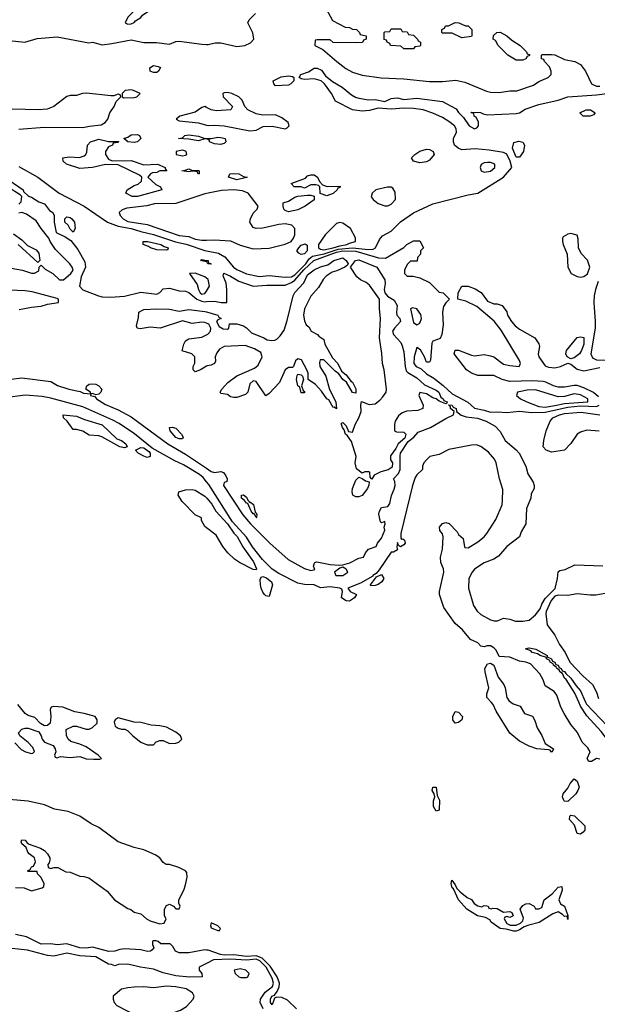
# Model space of a CAD drawing. Header units: inches. Extents: x 2348352 to 2479776, y 460422 to 613655.
# Tile 142 of 256: x 2358836 to 2362435, y 538118 to 544251. Entities that reach past the tile are written whole.
import ezdxf

# ---------------------------------------------------------------- set-up
doc = ezdxf.new("R2010")
doc.units = ezdxf.units.IN
doc.header["$MEASUREMENT"] = 0
for name, color, linetype in [('C3553', 7, 'Continuous'), ('C3554', 7, 'Continuous'), ('C3563', 7, 'Continuous'), ('C3564', 7, 'Continuous')]:
    doc.layers.add(name, color=color, linetype=linetype)

msp = doc.modelspace()

# ---------------------------------------------------------------- linework, layer by layer
at = {"layer": 'C3553', "color": 4}
for points, elevation in [([(2358806, 539746), (2358845.8, 539705.8), (2358872, 539690), (2358910, 539681), (2358918, 539682), (2358928, 539692), (2358918.6, 539718.6), (2358890, 539749), (2358838, 539790), (2358829, 539810), (2358850, 539831), (2358870, 539838.8), (2358890, 539838.8), (2358955.9, 539815.9), (2358970.8, 539790.8), (2358976, 539770), (2358990, 539751.3), (2359044.7, 539730), (2359058, 539710), (2359062, 539690), (2359054, 539670), (2359058, 539658), (2359070, 539654), (2359090, 539662), (2359150, 539656), (2359210, 539660.7), (2359250, 539648.2), (2359295.5, 539644.5), (2359335.3, 539644.7), (2359346, 539650), (2359326, 539670), (2359250, 539722), (2359210, 539739), (2359154.6, 539754.6), (2359138, 539770), (2359127.3, 539792.7), (2359126, 539830), (2359168.9, 539851.1), (2359190.9, 539850.9), (2359250, 539832), (2359270, 539832), (2359290, 539842), (2359318, 539870), (2359318, 539890), (2359306, 539910), (2359238, 539930), (2359179.5, 539939.5), (2359106, 539970), (2359046, 539974), (2359032, 539970), (2359026, 539954), (2359031.3, 539910), (2359026, 539870), (2359010, 539854), (2358990, 539853.2), (2358966.6, 539866.6), (2358930, 539904), (2358890, 539917.2), (2358870, 539929.3), (2358824.7, 539984.7)], 44), ([(2358810, 538846), (2358863.6, 538843.6), (2358910, 538826), (2358976.4, 538843.6), (2358987.3, 538852.7), (2358988, 538870), (2358968, 538910), (2358948, 538930), (2358946, 538946), (2358890, 538946), (2358886, 538950), (2358902, 538958), (2358910, 538974), (2358922, 538978), (2358934.6, 539005.4), (2358928, 539030), (2358895.5, 539055.5), (2358886.6, 539066.6), (2358876, 539096), (2358850, 539118), (2358845.2, 539130), (2358850, 539142), (2358870, 539141), (2358883.5, 539123.5), (2358895.9, 539115.9), (2358966.8, 539090), (2358990, 539076.4), (2359010, 539055.5), (2359023.1, 539030), (2359024.5, 539015.5), (2359021, 538999), (2359012, 538990), (2359014, 538970), (2359030, 538964.7), (2359048.7, 538971.3), (2359074, 538970), (2359123.5, 538943.5), (2359150, 538940.7), (2359210, 538916), (2359235.3, 538915.3), (2359266.4, 538906.4), (2359382, 538822), (2359426, 538770), (2359510, 538714.8), (2359528.1, 538708.1), (2359550, 538691.3), (2359590, 538682), (2359626, 538650), (2359650, 538637.3), (2359710, 538618.8), (2359736, 538624), (2359748, 538650), (2359738, 538670), (2359738, 538710), (2359750, 538734), (2359770, 538742), (2359794, 538730), (2359810, 538714), (2359830, 538714), (2359835.3, 538730), (2359828, 538748), (2359828, 538770), (2359859.3, 538830), (2359870, 538862), (2359879.5, 538910), (2359878.4, 538938.4), (2359869, 538950), (2359828.7, 538970), (2359770, 538989.3), (2359749.5, 538989.5), (2359730, 539001.2), (2359709.3, 539030), (2359681.2, 539050), (2359610, 539080.4), (2359550, 539094.5), (2359450, 539129.6), (2359330, 539220.5), (2359282.5, 539242.5), (2359210, 539289.7), (2359138.2, 539318.2), (2359053.6, 539333.6), (2358990, 539360.5), (2358890, 539383.5), (2358770, 539394.8)], 44), ([(2360000, 538456.4), (2359990, 538457.4), (2359890, 538439.2), (2359830, 538439.1), (2359806, 538450), (2359790, 538478), (2359774, 538494), (2359715.3, 538495.3), (2359698, 538510), (2359686.4, 538513.6), (2359670, 538514), (2359664.7, 538510), (2359664.7, 538490), (2359671.3, 538470), (2359662, 538458), (2359652, 538450), (2359633, 538447), (2359590, 538458.4), (2359490, 538462.9), (2359460.3, 538459.7), (2359430, 538449.6), (2359392, 538448), (2359290, 538474.5), (2359250, 538468.4), (2359210, 538469.8), (2359130, 538494.5), (2359070, 538489.7), (2359030, 538494), (2358970, 538492.8), (2358878.3, 538538.3), (2358810, 538552.3)], 44), ([(2360000, 538373.4), (2359954, 538350), (2359954, 538330), (2359972, 538310), (2359974, 538290), (2359893.2, 538286.8), (2359810, 538295.1), (2359730, 538315.1), (2359670, 538338), (2359589.3, 538349.3), (2359510, 538368.7), (2359452.7, 538367.3), (2359430, 538358), (2359407.3, 538367.3), (2359390, 538368), (2359310, 538413.3), (2359210, 538419.7), (2359130, 538436.3), (2359050, 538417.2), (2359010, 538422.7), (2358885.2, 538454.8), (2358730, 538473.2)], 48)]:
    msp.add_lwpolyline(points, dxfattribs=dict(at, elevation=elevation))
for points, elevation in [([(2359450, 539902), (2359432, 539890), (2359425.4, 539874.6), (2359432, 539850), (2359450, 539838), (2359470, 539831.3), (2359491.3, 539831.3), (2359510, 539822), (2359542, 539790), (2359590, 539752), (2359630, 539734), (2359670, 539734), (2359687.3, 539752.7), (2359710, 539762), (2359730, 539762), (2359770, 539742), (2359810, 539744.7), (2359828.4, 539751.6), (2359846, 539770), (2359838, 539790), (2359810, 539814), (2359750, 539844), (2359710, 539853.2), (2359656.4, 539856.4), (2359590, 539874), (2359550, 539875.3)], 44), ([(2359750, 538231.5), (2359670, 538222), (2359610, 538226.6), (2359550, 538224.5), (2359510, 538222), (2359470, 538212.3), (2359418, 538170), (2359418, 538150), (2359424.7, 538130), (2359442, 538110), (2359567.1, 538047.1), (2359650, 538016), (2359670, 538021), (2359728, 538050), (2359790, 538064.9), (2359837.7, 538082.3), (2359875.6, 538104.4), (2359918, 538150), (2359922.7, 538170), (2359913.2, 538190), (2359873.9, 538213.9), (2359810, 538227.8)], 52)]:
    msp.add_lwpolyline(points, close=True, dxfattribs=dict(at, elevation=elevation))
at = {"layer": 'C3554', "color": 4}
for points, elevation in [([(2359570, 544406), (2359538, 544402), (2359534, 544390), (2359534, 544350), (2359538, 544338), (2359554, 544330), (2359554, 544310), (2359510, 544266), (2359494, 544230), (2359510, 544222), (2359530, 544224.7), (2359550, 544232), (2359557.2, 544242.8), (2359590, 544264.7), (2359601.2, 544278.8), (2359648, 544310), (2359666, 544350), (2359662, 544362), (2359630, 544366), (2359610, 544386), (2359587.3, 544387.3), (2359582, 544402)], 56), ([(2359670, 543921.2), (2359649.4, 543929.4), (2359648, 543950), (2359670, 543964.7), (2359699.6, 543959.6), (2359712.7, 543952.7), (2359702, 543930), (2359690, 543922)], 48), ([(2359530, 543813.2), (2359494, 543810), (2359474, 543790), (2359474, 543770), (2359484.7, 543764.7), (2359550, 543766), (2359566, 543770), (2359586, 543790), (2359546, 543810)], 52), ([(2359390, 543491), (2359452.7, 543492.7), (2359450, 543486), (2359418, 543482), (2359414, 543470), (2359390, 543458), (2359371.3, 543430), (2359371.3, 543410), (2359390, 543382), (2359411.6, 543371.6), (2359530, 543373), (2359610, 543346.8), (2359694, 543350), (2359742, 543330), (2359742, 543322), (2359754, 543310), (2359710, 543308.7), (2359690, 543299), (2359664, 543296), (2359652, 543290), (2359634, 543270), (2359684.5, 543224.5), (2359714, 543210), (2359722, 543190), (2359570, 543149.6), (2359538, 543150), (2359498, 543170), (2359506, 543190), (2359550, 543218), (2359573.6, 543226.4), (2359594.6, 543245.4), (2359598, 543270), (2359583.1, 543283.1), (2359450, 543346), (2359370, 543348.7), (2359290, 543329.2), (2359210, 543324), (2359128, 543350), (2359108, 543370), (2359106, 543390), (2359144, 543396), (2359208.4, 543391.6), (2359238, 543402), (2359248, 543410), (2359254.6, 543425.4), (2359258, 543470), (2359278, 543490), (2359310, 543501), (2359330, 543506)], 48), ([(2359550, 543485.2), (2359509.1, 543489.1), (2359486, 543510), (2359510, 543518), (2359530, 543533.4), (2359570, 543534.8), (2359582, 543530), (2359590.8, 543510), (2359570, 543489.2)], 48), ([(2359850, 543437), (2359812, 543430), (2359812, 543410), (2359850, 543402), (2359870, 543407.3), (2359878, 543410), (2359874, 543430), (2359870, 543432)], 52), ([(2359950, 543288.7), (2359942, 543302), (2359927.3, 543307.3), (2359910, 543308), (2359890, 543302), (2359846, 543310), (2359867.3, 543312.7), (2359890, 543322), (2359910, 543311.3), (2359950.7, 543310.7), (2359954, 543310), (2359954, 543290)], 48), ([(2359170, 542928), (2359150, 542946), (2359138, 542970), (2359118, 542990), (2359118, 543010), (2359130, 543022), (2359150, 543018), (2359162, 543010), (2359178, 542990), (2359182, 542950)], 44), ([(2359750, 542815.3), (2359690, 542818), (2359650.7, 542829.3), (2359638.9, 542838.9), (2359606, 542850), (2359606, 542870), (2359634, 542870), (2359716, 542850), (2359737.1, 542837.1), (2359761, 542830), (2359759.8, 542820.2)], 44), ([(2359310, 541915.1), (2359290, 541922), (2359280.4, 541920.4), (2359278, 541930), (2359249, 541949), (2359254.5, 541970), (2359270, 541980.3), (2359290, 541982.3), (2359310, 541979.6), (2359330.2, 541970.2), (2359348.4, 541950), (2359342, 541930), (2359330, 541918)], 36), ([(2359490, 541584.2), (2359461.2, 541590), (2359348.2, 541651.8), (2359330, 541658), (2359270, 541664), (2359230, 541688.7), (2359190, 541698), (2359170, 541698), (2359132.7, 541750), (2359109.3, 541770), (2359108, 541790), (2359190, 541782), (2359241, 541761), (2359350, 541727.1), (2359440.7, 541640.7), (2359470.1, 541630.1), (2359497.6, 541610), (2359506, 541590)], 36), ([(2359830, 541639.7), (2359808.1, 541648.1), (2359774.5, 541690), (2359769.2, 541710.8), (2359786.8, 541713.2), (2359810, 541707), (2359844.2, 541670), (2359855.3, 541650), (2359850, 541640.9)], 36), ([(2359630, 541523.5), (2359610, 541531.2), (2359574, 541550), (2359557.2, 541570), (2359590, 541586.4), (2359610, 541584.9), (2359641.1, 541561.1), (2359648.4, 541550), (2359650, 541529.4)], 36)]:
    msp.add_lwpolyline(points, close=True, dxfattribs=dict(at, elevation=elevation))
for points, elevation in [([(2358770, 544120.7), (2358869.1, 544110.9), (2358945.6, 544134.4), (2359070, 544144.7), (2359266.4, 544106.4), (2359290.7, 544110.7), (2359350, 544094.8), (2359410, 544102), (2359530, 544126), (2359608.9, 544108.9), (2359688.2, 544108.2), (2359770, 544097.3), (2359810, 544114), (2359830, 544116.3), (2359970, 544097.3), (2360000, 544096.3)], 52), ([(2358830, 543567.7), (2358990, 543580.7), (2359230, 543578.4), (2359271.7, 543588.3), (2359343.3, 543596.7), (2359369, 543610), (2359385.2, 543630), (2359397.2, 543670), (2359424, 543710), (2359438, 543742), (2359466, 543770), (2359462, 543782), (2359450, 543786), (2359423.6, 543776.4), (2359404.7, 543775.3), (2359253.4, 543793.4), (2359228.4, 543791.6), (2359190, 543779.3), (2359150, 543778.4), (2359130, 543772), (2359050, 543709.2), (2359007.5, 543692.5), (2358950.6, 543689.4), (2358790, 543693.2)], 52), ([(2360000, 543704), (2359990, 543709), (2359970, 543704), (2359930, 543675.3), (2359834, 543650), (2359812, 543630), (2359830, 543621), (2359950, 543608.2), (2360000, 543593.6)], 52), ([(2360000, 543507.6), (2359990, 543508), (2359950, 543495.3), (2359890, 543506.6), (2359826, 543510), (2359850, 543514), (2359866, 543530), (2359890, 543533.4), (2359950, 543524.7), (2359990.7, 543510.7), (2360000, 543510.6)], 48), ([(2358830, 543335.5), (2358950.4, 543270.4), (2359082.8, 543170), (2359238.8, 543090), (2359382.8, 542990), (2359450, 542965.3), (2359530.9, 542950.9), (2359590, 542931.3), (2359670, 542913.4), (2359806.9, 542866.9), (2359872.8, 542852.8), (2359990, 542812.7), (2360000, 542810.8)], 48), ([(2358770, 543250.8), (2358858, 543190), (2358861, 543181), (2358891, 543151), (2358910, 543144.7), (2358955.3, 543115.3), (2358990, 543104.7), (2359022.8, 543062.8), (2359042, 543050), (2359052, 543030), (2359051.3, 542988.7), (2359064.5, 542924.5), (2359119.1, 542899.1), (2359155.3, 542875.3), (2359199.3, 542819.3), (2359242.3, 542742.3), (2359245.3, 542710), (2359219.1, 542650), (2359208.2, 542590), (2359230, 542568.9), (2359326.8, 542530), (2359350, 542524.9), (2359402.9, 542522.9), (2359490, 542529.3), (2359590, 542553.7), (2359690, 542542), (2359709.5, 542550.5), (2359730, 542573.4), (2359770, 542579.3), (2359830, 542562), (2359870, 542559.1), (2359890, 542550.6), (2359939.5, 542510), (2359970, 542497.1), (2359990, 542494), (2360000, 542494.7)], 44), ([(2358830, 543101), (2358844.7, 543115.3), (2358848.7, 543148.7), (2358839, 543159), (2358765.8, 543205.8)], 44), ([(2360000, 543167.6), (2359990, 543165.6), (2359810, 543105.1), (2359675.8, 543104.2), (2359628.8, 543091.2), (2359504, 543076), (2359474.6, 543065.4), (2359456, 543050), (2359462, 543030), (2359480.4, 543010), (2359510, 542992.7), (2359630, 542975.3), (2359830, 542906.5), (2359890, 542899.5), (2359930, 542884.2), (2359970, 542876.4), (2360000, 542877.4)], 52), ([(2358783.6, 542703.6), (2358854, 542690), (2358910, 542671), (2358928.9, 542671.1), (2358954.6, 542685.4), (2358958, 542710), (2358970, 542722), (2358995.9, 542695.9), (2359042.8, 542670), (2359084.7, 542630), (2359110, 542631), (2359154, 542670), (2359169, 542690), (2359162.7, 542710), (2359149.2, 542730), (2359058.9, 542818.9), (2359026, 542870), (2359018, 542890), (2358969.7, 542949.7), (2358938.7, 542998.7), (2358879.3, 543039.3), (2358850, 543049.2), (2358830, 543046)], 44), ([(2358796.9, 542916.9), (2358850, 542880.5), (2358884.9, 542844.9), (2358938, 542818), (2358956.3, 542796.3), (2358962, 542750), (2358950, 542738), (2358827, 542850)], 44), ([(2360000, 542742.4), (2359962, 542750), (2359970, 542756), (2360000, 542751.8)], 44), ([(2360000, 542641.1), (2359988.7, 542650), (2359930, 542672.7), (2359894, 542670), (2359942, 542602), (2359950.4, 542570), (2359961.3, 542550), (2359970, 542542), (2359990, 542544.9), (2360000, 542560.3)], 48), ([(2358833.9, 542446.1), (2358910, 542460.2), (2358970, 542465.4), (2359010, 542478.4), (2359078, 542490), (2359078, 542510), (2359070, 542513.2), (2358915.1, 542555.1), (2358870, 542561.6), (2358770, 542566)], 44), ([(2360000, 542360.4), (2359990, 542365.1), (2359970, 542367), (2359910, 542359.3), (2359850, 542376), (2359712, 542330), (2359650, 542335.1), (2359586, 542326), (2359568, 542330), (2359564, 542344), (2359576.4, 542396.4), (2359578, 542430), (2359610, 542444.7), (2359689.8, 542450.2), (2359770, 542447.7), (2359830, 542435.8), (2359890, 542444.9), (2359990, 542433), (2360000, 542430.2)], 36), ([(2360000, 542092.9), (2359962, 542070), (2359930, 542058), (2359918, 542070), (2359918, 542090), (2359928.4, 542111.6), (2359928, 542150), (2359908.9, 542168.9), (2359848.9, 542188.9), (2359859, 542230), (2359869, 542250), (2359890, 542262.8), (2359970, 542273.4), (2360000, 542288.3)], 36), ([(2358710, 542003.1), (2358850, 542020.7), (2359030, 541996.3), (2359072.5, 541972.5), (2359142, 541950), (2359214, 541934), (2359234.8, 541925.2), (2359279.6, 541919.6), (2359278, 541910), (2359303.5, 541903.5), (2359314.8, 541890), (2359370, 541854.9), (2359450, 541820.4), (2359530, 541777.4), (2359759.3, 541610), (2359870, 541545.2), (2360000, 541457.2)], 36), ([(2360000, 541372.8), (2359978.6, 541398.6), (2359957, 541417), (2359857.3, 541477.3), (2359802.8, 541502.8), (2359662, 541582), (2359550.7, 541670.7), (2359455.6, 541735.6), (2359416.4, 541756.4), (2359230, 541839.8), (2359030, 541894), (2358976.7, 541903.3), (2358870, 541911.2), (2358743.6, 541896.4)], 36), ([(2360000, 541086.2), (2359990, 541094), (2359968.9, 541131.1), (2359968.9, 541148.9), (2359930, 541166.6), (2359849.3, 541250), (2359824, 541290), (2359828, 541310), (2359870, 541322.8), (2359910, 541324.9), (2359930, 541320.5), (2359990, 541283.1), (2360000, 541273.1)], 36)]:
    msp.add_lwpolyline(points, dxfattribs=dict(at, elevation=elevation))
at = {"layer": 'C3563', "color": 4}
for points, elevation in [([(2361896.9, 540000), (2361910, 539990.6), (2361954.6, 539974.6), (2361982, 539930), (2362030, 539912), (2362046.4, 539886.4), (2362059.8, 539839.8), (2362090, 539792), (2362110, 539742), (2362162, 539710), (2362154, 539690), (2362150, 539689.5), (2362140.4, 539700.4), (2362130, 539704), (2362058, 539710), (2362010, 539726.9), (2361950, 539756.9), (2361890, 539806.6), (2361804.7, 539944.7), (2361785.6, 539985.6), (2361772.7, 540000)], 36), ([(2362450, 539644.2), (2362430, 539649.6), (2362398.8, 539630), (2362382.7, 539630), (2362372.3, 539650), (2362389.6, 539690), (2362375.2, 539715.2), (2362339.3, 539750), (2362311.5, 539811.5), (2362270, 539860.7), (2362229, 539929), (2362207.4, 539970), (2362197.4, 540000)], 36), ([(2363610.4, 540000), (2363604.9, 539970), (2363570.5, 539870.5), (2363550, 539829.4), (2363460.3, 539679.8), (2363450, 539654), (2363390, 539564), (2363350, 539529), (2363313.4, 539506.6), (2363230, 539461.2), (2363152, 539430), (2362930, 539429.4), (2362895.5, 539435.5), (2362870, 539446), (2362770, 539514), (2362650, 539614), (2362550, 539705.2), (2362509.6, 539749.6), (2362458, 539818), (2362370, 539914), (2362330, 539975.3), (2362319.4, 540000)], 32), ([(2362361.7, 540000), (2362367.3, 539987.3), (2362498.8, 539850), (2362545.8, 539785.8), (2362602.8, 539722.8), (2362721.7, 539621.7), (2362824.7, 539544.7), (2362910, 539493.4), (2362950, 539484), (2363017.5, 539477.5), (2363090, 539479.1), (2363132.1, 539487.9), (2363175.6, 539504.4), (2363240.2, 539559.8), (2363299.1, 539600.9), (2363350, 539651), (2363370, 539661), (2363377.2, 539670), (2363419.6, 539740.4), (2363470, 539856), (2363496.6, 539903.4), (2363522.7, 539990), (2363523.6, 540000)], 32), ([(2360560.3, 538090), (2360504, 538144), (2360470, 538161.7), (2360436.8, 538163.2), (2360423.5, 538156.5), (2360410, 538115.3), (2360399, 538130), (2360399, 538150), (2360407.3, 538170), (2360424.1, 538175.9), (2360441, 538199), (2360453.2, 538226.8), (2360454.5, 538250), (2360439.3, 538290), (2360396.7, 538356.7), (2360346, 538406), (2360310, 538421.2), (2360250, 538416.5), (2360170, 538425.5), (2360110, 538424.7), (2360088.2, 538428.2), (2360010, 538455.4), (2360000, 538456.4)], 44), ([(2360353, 538090), (2360334.7, 538130), (2360337.4, 538150), (2360366.3, 538193.7), (2360410.5, 538229.5), (2360418.4, 538250), (2360410, 538281.6), (2360371.3, 538350), (2360333, 538390), (2360310, 538399), (2360250, 538392.3), (2360150, 538399.8), (2360044.2, 538395.8), (2360000, 538373.4)], 48)]:
    msp.add_lwpolyline(points, dxfattribs=dict(at, elevation=elevation))
for points, elevation in [([(2361550, 539868.7), (2361534, 539890), (2361534, 539910), (2361550, 539942), (2361570, 539938), (2361594, 539910), (2361590.6, 539889.4), (2361570, 539874)], 36), ([(2362250, 539382), (2362230, 539382.9), (2362227.1, 539387.1), (2362218.5, 539410), (2362221, 539430), (2362250, 539463.7), (2362265.4, 539494.6), (2362290, 539523), (2362310, 539508), (2362320.7, 539470), (2362314.2, 539450), (2362300.2, 539430)], 36), ([(2361430, 539322), (2361414, 539350), (2361414.6, 539385.4), (2361422, 539410), (2361418, 539430), (2361406.6, 539450), (2361410, 539471.3), (2361430.7, 539470.7), (2361438, 539418), (2361450.8, 539390), (2361450, 539328)], 36), ([(2362330, 539178.4), (2362310, 539182.7), (2362293.1, 539233.1), (2362260.5, 539270), (2362263.6, 539290), (2362270, 539297.1), (2362292.1, 539292.1), (2362357, 539230), (2362356.3, 539203.7), (2362347.3, 539190)], 36), ([(2361715.3, 538724.7), (2361730, 538734), (2361747.3, 538732.7), (2361754, 538730), (2361758, 538718), (2361772.7, 538712.7), (2361783.1, 538716.9), (2361810, 538714.8), (2361850, 538692), (2361890, 538696), (2361902, 538690), (2361910.7, 538669.3), (2361890, 538658), (2361870, 538666), (2361858, 538662), (2361854, 538650), (2361870, 538622), (2361891.3, 538611.3), (2361930, 538610.8), (2361957, 538623), (2361970, 538638), (2361975.1, 538655.1), (2361954, 538710), (2361970, 538734.8), (2361990, 538744), (2362010, 538746.8), (2362042, 538730), (2362050, 538714), (2362070, 538714), (2362090, 538722), (2362104, 538770), (2362152.6, 538807.4), (2362190, 538847.7), (2362213, 538853), (2362215.5, 538830), (2362194.8, 538770), (2362204.9, 538744.9), (2362230.4, 538730.4), (2362250, 538672), (2362250, 538646), (2362247.3, 538667.3), (2362230, 538665.2), (2362218.3, 538678.3), (2362190, 538694), (2362157.1, 538682.9), (2362071.5, 538628.5), (2362008, 538612), (2361979.3, 538600.7), (2361950, 538582), (2361930, 538573.2), (2361913.6, 538573.6), (2361867.2, 538587.2), (2361829, 538590), (2361774, 538630), (2361765.2, 538645.2), (2361738, 538658), (2361689, 538670), (2361621.2, 538710), (2361570, 538769.2), (2361538.6, 538838.6), (2361530, 538844), (2361524, 538870), (2361528.7, 538891.3), (2361550, 538862), (2361559.8, 538839.8), (2361579.8, 538819.8), (2361624.5, 538784.5), (2361650.7, 538770.7), (2361667.1, 538747.1), (2361690, 538731.3)], 36), ([(2360030, 538626), (2360024.7, 538610), (2360030, 538594), (2360070, 538578), (2360082, 538578), (2360088, 538590), (2360070, 538608)], 44), ([(2360210, 538339), (2360172, 538330), (2360178, 538310), (2360202, 538290), (2360214.6, 538285.4), (2360250, 538284.7), (2360258, 538290), (2360266, 538310), (2360246, 538330)], 52)]:
    msp.add_lwpolyline(points, close=True, dxfattribs=dict(at, elevation=elevation))
at = {"layer": 'C3564', "color": 4}
for points, elevation in [([(2360690, 544424.7), (2360784.7, 544244.7), (2360863.6, 544203.6), (2360890, 544202), (2360910, 544192), (2360934, 544190), (2360954, 544170), (2360958, 544158), (2360994, 544150), (2360994, 544130), (2360978, 544122), (2360971.6, 544108.4), (2360930, 544106), (2360790, 544108), (2360770, 544126), (2360690, 544126), (2360678, 544122), (2360674, 544090), (2360725.4, 544065.4), (2360811, 543990), (2360867.1, 543947.1), (2360910, 543923.8), (2360970, 543905.5), (2361088.3, 543888.3), (2361230, 543883), (2361390, 543865.5), (2361470, 543864.9), (2361553.7, 543873.7), (2361610, 543860.7), (2361744.7, 543804.7), (2361770, 543799.1), (2361823.2, 543796.8), (2361890, 543807.7), (2361932.5, 543807.5), (2362036.5, 543843.5), (2362070, 543864.7), (2362128, 543890), (2362148, 543910), (2362148, 543930), (2362136.4, 543956.4), (2362106, 543990), (2362102, 544002), (2362087.3, 544007.3), (2362086, 544030), (2362090, 544034), (2362150, 544034), (2362170, 544032), (2362230, 544002), (2362294, 543990), (2362330, 543971.3), (2362361, 543930), (2362398, 543850), (2362430, 543836.3), (2362450, 543837.1)], 52), ([(2360000, 544096.3), (2360010, 544096), (2360054.6, 544105.4), (2360090, 544106), (2360190, 544083), (2360238, 544090), (2360274, 544106), (2360294, 544130), (2360289.1, 544169.1), (2360258, 544230), (2360266, 544250), (2360306, 544290)], 52), ([(2360000, 542810.8), (2360075.8, 542795.8), (2360114.4, 542774.4), (2360168.4, 542710), (2360190, 542694.9), (2360250, 542667.6), (2360330, 542650.4), (2360390, 542656.5), (2360490, 542647.7), (2360530, 542649.2), (2360550, 542660.7), (2360618.6, 542730), (2360638.9, 542761.1), (2360661.4, 542778.6), (2360733.2, 542793.2), (2360819.6, 542820.4), (2360908.8, 542828.8), (2361010, 542818.3), (2361037.7, 542822.3), (2361052.7, 542830), (2361078.6, 542881.4), (2361096, 542904), (2361150, 542934), (2361208.3, 542991.7), (2361290, 543048.4), (2361410, 543103.1), (2361630, 543160.5), (2361690, 543170.7), (2361849.4, 543270), (2361902, 543330), (2361890.9, 543370), (2361870, 543412), (2361850, 543422.9), (2361762, 543438), (2361673.4, 543446.6), (2361590, 543439), (2361568, 543450), (2361546, 543470), (2361538, 543490), (2361538, 543510), (2361558, 543550), (2361555.3, 543570), (2361544, 543590), (2361510, 543617.2), (2361470, 543641.2), (2361410, 543669), (2361350, 543689.2), (2361290, 543698), (2361230, 543699.3), (2361150, 543693.2), (2361070, 543699), (2361015.3, 543684.7), (2360970, 543681.2), (2360910, 543689), (2360803.1, 543743.1), (2360778, 543790), (2360735.3, 543850), (2360715.3, 543870), (2360670, 543882.9), (2360610, 543879), (2360590, 543882), (2360578, 543890), (2360588, 543910), (2360635.1, 543924.9), (2360670, 543948), (2360690, 543948.4), (2360715.6, 543935.6), (2360741.7, 543901.7), (2360785.2, 543865.2), (2360846, 543830), (2360902.5, 543782.5), (2360928, 543768), (2360950, 543762), (2361010, 543750.8), (2361050, 543754), (2361110, 543741), (2361150, 543759.1), (2361170, 543762), (2361190, 543763), (2361230, 543754), (2361310, 543761.6), (2361470, 543740.5), (2361554.8, 543694.8), (2361570, 543672), (2361602, 543642), (2361636, 543590), (2361670, 543571), (2361684, 543576), (2361695.3, 543590), (2361694.6, 543614.6), (2361680.4, 543640.4), (2361668, 543650), (2361666, 543666), (2361646, 543670), (2361650, 543674), (2361707.3, 543672.7), (2361723.6, 543663.6), (2361750, 543658), (2361930, 543666), (2361950, 543670.8), (2361986.1, 543693.9), (2362070, 543723.1), (2362190, 543748.8), (2362250, 543770.3), (2362430, 543781.5), (2362510, 543793.7)], 48), ([(2360000, 543593.6), (2360010, 543590.7), (2360050, 543593), (2360110, 543588.7), (2360270, 543559.3), (2360310, 543562.8), (2360354, 543586), (2360410, 543586.8), (2360490, 543571.3), (2360503.1, 543576.9), (2360515.3, 543590), (2360508.7, 543610), (2360470, 543639), (2360430, 543657.2), (2360350, 543655.3), (2360310, 543664), (2360258, 543690), (2360238, 543710), (2360222, 543750), (2360202, 543770), (2360158, 543790), (2360130, 543797.2), (2360110, 543795.3), (2360102, 543790), (2360104.7, 543770), (2360162, 543710), (2360152, 543690), (2360062, 543682), (2360030, 543689), (2360000, 543704)], 52), ([(2360000, 543510.6), (2360030, 543510.5), (2360070, 543519.1), (2360090, 543517.3), (2360116, 543510), (2360121, 543490), (2360110, 543479), (2360086.4, 543473.6), (2360050, 543477.2), (2360018, 543490), (2360018, 543498), (2360007.3, 543507.3), (2360000, 543507.6)], 48), ([(2360000, 542877.4), (2360050, 542879.1), (2360150, 542874), (2360210, 542846.8), (2360290, 542823), (2360390, 542828.4), (2360490, 542852), (2360526.6, 542870), (2360542.9, 542890), (2360549.6, 542910), (2360549.4, 542950), (2360531.2, 542971.2), (2360490, 542979.7), (2360450, 542975.1), (2360350, 542951.8), (2360309.2, 542949.2), (2360290, 542955.3), (2360269.4, 542989.4), (2360273.2, 543010), (2360290, 543044.7), (2360315.3, 543070), (2360322, 543090), (2360259.3, 543170), (2360224.9, 543184.9), (2360170, 543191.1), (2360094, 543186), (2360000, 543167.6)], 52), ([(2360000, 542494.7), (2360050, 542498.4), (2360091.8, 542488.2), (2360126, 542490), (2360127.6, 542570), (2360122.9, 542610), (2360104, 542656), (2360108.7, 542671.3), (2360150, 542652.7), (2360201.7, 542621.7), (2360290, 542590.4), (2360376.7, 542596.7), (2360490, 542596.9), (2360530, 542613.5), (2360550, 542628.7), (2360606.5, 542693.5), (2360669.5, 542750.5), (2360810, 542802.2), (2360850, 542811.5), (2360930, 542809.6), (2361071.6, 542768.4), (2361115.2, 542764.8), (2361228.9, 542831.1), (2361248, 542850), (2361290, 542874), (2361330, 542874), (2361352, 542830), (2361334, 542810), (2361334, 542790), (2361314, 542770), (2361312.7, 542747.3), (2361270, 542746), (2361250, 542726), (2361234, 542690), (2361234, 542670), (2361250, 542654), (2361287.3, 542652.7), (2361330, 542642), (2361390, 542614), (2361450, 542554), (2361474, 542550), (2361514, 542510), (2361490, 542488), (2361476, 542464), (2361470.8, 542430), (2361474.8, 542350), (2361466, 542290), (2361455.3, 542264.7), (2361411, 542249), (2361404, 542236), (2361394.8, 542130), (2361390, 542118), (2361370, 542118), (2361359, 542150), (2361333.8, 542193.8), (2361310, 542209), (2361292.9, 542150), (2361291.6, 542110), (2361306.3, 542090), (2361336.5, 542076.5), (2361370, 542044), (2361417.2, 542017.2), (2361473.4, 541973.3), (2361530, 541921), (2361627.8, 541867.8), (2361670, 541830.3), (2361730, 541819), (2361770, 541806), (2361810, 541809.1), (2361870, 541803.1), (2361950, 541812.2), (2362024.8, 541804.8), (2362110, 541805.5), (2362250, 541837.5), (2362330, 541845.3), (2362430, 541842.5), (2362447.1, 541850)], 44), ([(2360000, 542430.2), (2360071, 542410), (2360076.9, 542396.9), (2360092, 542390), (2360070, 542382), (2360062.8, 542370), (2360079.8, 542339.8), (2360104.4, 542324.4), (2360130, 542324), (2360139, 542330), (2360143.1, 542356.9), (2360190, 542356), (2360230, 542343.8), (2360250, 542332), (2360280.5, 542300.5), (2360356.3, 542270), (2360377.2, 542257.2), (2360407.8, 542252.2), (2360425.4, 542254.6), (2360438.9, 542261.1), (2360458.4, 542281.6), (2360482.9, 542317.1), (2360503, 542377), (2360539.7, 542530), (2360550, 542552), (2360607.4, 542612.6), (2360630, 542661.1), (2360670, 542692.2), (2360710, 542710.3), (2360756.6, 542723.4), (2360793.2, 542750), (2360850, 542767.3), (2360871, 542750), (2360882, 542730), (2360878, 542722), (2360862, 542710), (2360812.8, 542687.2), (2360782, 542678), (2360746, 542654), (2360726.6, 542633.4), (2360696.8, 542583.2), (2360650, 542528), (2360611, 542450), (2360604, 542410), (2360610, 542374), (2360622, 542350), (2360636.9, 542336.9), (2360651.6, 542311.6), (2360690.9, 542290.9), (2360699.6, 542279.6), (2360730, 542258), (2360738, 542230), (2360784.8, 542144.8), (2360818.4, 542110), (2360841.6, 542061.6), (2360870, 542039.3), (2360898.5, 541998.5), (2360910, 541992.7), (2360930, 541950.8), (2360930, 541924), (2360910, 541929.2), (2360872.9, 541992.9), (2360849.6, 542009.6), (2360825.2, 542045.2), (2360801.2, 542061.2), (2360731.9, 542131.9), (2360707.7, 542132.3), (2360704, 542116), (2360706.8, 542090), (2360744, 542030), (2360767.3, 541947.3), (2360806, 541870), (2360810, 541828), (2360796.4, 541836.4), (2360790, 541835.3), (2360762, 541882), (2360749.3, 541890), (2360716.6, 541936.6), (2360678.9, 541978.9), (2360634, 542010), (2360633.2, 542050), (2360625.2, 542070), (2360592, 542132), (2360570, 542139), (2360554.8, 542125.2), (2360542, 542090), (2360535.3, 542084.7), (2360510, 542085.2), (2360490, 542069), (2360455.5, 541990), (2360390, 541922.7), (2360370, 541908.7), (2360310, 541998), (2360290, 542002), (2360270, 541982), (2360257.3, 541930), (2360244, 541916), (2360190, 541898.4), (2360170, 541897), (2360150, 541902.7), (2360130, 541916), (2360090, 541922), (2360085.2, 541930), (2360096, 541950), (2360132.7, 541990), (2360190, 542033.4), (2360299.6, 542080.4), (2360321.2, 542098.8), (2360347.3, 542150), (2360337.6, 542177.6), (2360299.7, 542199.8), (2360241.2, 542221.2), (2360110, 542216.2), (2360081.2, 542198.8), (2360063.7, 542176.3), (2360054.9, 542150), (2360055.5, 542124.5), (2360050.5, 542109.5), (2360030, 542099.3), (2360004.5, 542095.5), (2360000, 542092.9)], 36), ([(2360000, 542751.8), (2360010, 542750.4), (2360012.7, 542732.7), (2360027.3, 542732.7), (2360030, 542728.7), (2360008, 542730), (2360002, 542742), (2360000, 542742.4)], 44), ([(2360000, 542560.3), (2360019.3, 542590), (2360010, 542633.2), (2360000, 542641.1)], 48), ([(2362441.1, 541901), (2362410, 541928.5), (2362350, 541958.3), (2362310, 541971.3), (2362290, 541973), (2362230, 541962.4), (2362190, 541961.3), (2362161.2, 541970), (2362113.6, 541993.6), (2362096.6, 541996.6), (2362030, 542000.7), (2361890, 541997.6), (2361842, 542010), (2361790, 542034), (2361690, 542035.1), (2361650, 542049.5), (2361619, 542070), (2361542, 542170), (2361548.4, 542191.6), (2361570, 542191.3), (2361650, 542161), (2361670, 542158), (2361730, 542164.7), (2361770, 542158), (2361790, 542151.3), (2361850, 542106), (2361890, 542096), (2361948.4, 542091.6), (2361956, 542110), (2361950, 542128), (2361836.2, 542316.2), (2361792.3, 542372.3), (2361683.7, 542463.7), (2361616.5, 542496.5), (2361566, 542510), (2361568, 542550), (2361590, 542591.3), (2361630, 542591), (2361674.4, 542574.4), (2361710.7, 542550.7), (2361750, 542498), (2361790, 542481), (2361810, 542481), (2361842, 542470), (2361870, 542432), (2361876, 542410), (2361901, 542370), (2361923.8, 542343.8), (2361950, 542322.8), (2362044.7, 542270), (2362070.9, 542230.9), (2362074.8, 542214.8), (2362065.5, 542170), (2362070.5, 542150), (2362110, 542094.8), (2362130, 542086.8), (2362170, 542082.8), (2362206, 542090), (2362252, 542112), (2362270, 542104.7), (2362310, 542073.4), (2362350, 542063), (2362450, 542084.2)], 44), ([(2362439.8, 542620.2), (2362422.8, 542570), (2362414.8, 542530), (2362414, 542490), (2362422, 542370), (2362420.3, 542330), (2362394.6, 542170), (2362404.4, 542144.4), (2362430, 542131.7), (2362530, 542129.4)], 48), ([(2360000, 542288.3), (2360007.8, 542292.2), (2360026, 542310), (2360026.6, 542330), (2360013.8, 542353.8), (2360000, 542360.4)], 36), ([(2360000, 541457.2), (2360030, 541436.9), (2360050, 541430.3), (2360090, 541437.7), (2360105.3, 541430), (2360120.7, 541410), (2360128.4, 541390), (2360127.1, 541372.9), (2360110.9, 541369.1), (2360107, 541350), (2360227.2, 541167.2), (2360274.3, 541110), (2360394.9, 540990), (2360509.4, 540889.4), (2360610, 540831.6), (2360650, 540819.5), (2360674.2, 540825.8), (2360667.6, 540847.6), (2360670, 540862), (2360674, 540870), (2360686.6, 540873.4), (2360770, 540858.5), (2360826, 540854), (2360850, 540854.4), (2360893.1, 540866.9), (2360950, 540896.4), (2360977.2, 540902.8), (2360989.6, 540930), (2361010, 540952.7), (2361058, 540970), (2361066, 540990), (2361090, 541022), (2361112, 541072), (2361106, 541090), (2361114, 541110), (2361110, 541126), (2361090, 541118), (2361084, 541124), (2361074, 541170), (2361077.4, 541190), (2361090, 541212.7), (2361130, 541218.8), (2361142.9, 541237.1), (2361153, 541287), (2361170, 541326), (2361175.1, 541350), (2361174, 541374), (2361164, 541390), (2361195.8, 541424.2), (2361206.6, 541450), (2361205.6, 541534.4), (2361209.5, 541550.5), (2361256.2, 541623.8), (2361292.7, 541650), (2361319.3, 541680.7), (2361396, 541710), (2361490, 541767.4), (2361539, 541790), (2361542, 541810), (2361519.3, 541830), (2361519.3, 541839.3), (2361507.3, 541852.7), (2361530, 541850.3), (2361537.5, 541837.5), (2361554.4, 541830), (2361558, 541810), (2361587.1, 541787.1), (2361617.6, 541777.6), (2361688, 541768), (2361742, 541750), (2361798, 541718), (2361830, 541685.5), (2361860.3, 541630), (2361930, 541572.4), (2361948.2, 541550), (2361988.5, 541470), (2362002, 541422), (2362034.9, 541370), (2362042, 541350), (2362042, 541330), (2362023.1, 541296.9), (2362020.7, 541270), (2361994.1, 541205.9), (2361990.3, 541110), (2361959.9, 541060.1), (2361950.4, 541030), (2361870.3, 540969.7), (2361819.3, 540910), (2361790, 540889.8), (2361730, 540867.6), (2361670, 540828.4), (2361654.7, 540810), (2361635.3, 540770), (2361631.8, 540710), (2361663.1, 540603.1), (2361686.6, 540566.6), (2361710, 540546.4), (2361770, 540513.4), (2361792.9, 540507.1), (2361813.2, 540506.8), (2361850, 540522.8), (2361890, 540517.3), (2361925.5, 540505.5), (2361970, 540503.8), (2362010, 540510.7), (2362050, 540543.8), (2362078.9, 540581.1), (2362088.8, 540611.2), (2362110, 540645.5), (2362172.1, 540707.9), (2362186, 540770), (2362190, 540812), (2362200.2, 540819.8), (2362233.8, 540826.2), (2362294.8, 540854.8), (2362470, 540848.4)], 36), ([(2362446.9, 541686.9), (2362370, 541694.3), (2362330, 541682.6), (2362310, 541668.2), (2362270, 541611.8), (2362230, 541569), (2362150, 541558), (2362115.3, 541570), (2362097.2, 541590), (2362100.9, 541630), (2362115.6, 541690), (2362141.6, 541750), (2362158, 541770), (2362198.4, 541790), (2362230, 541797), (2362334.5, 541805.5), (2362450.2, 541790.2)], 36), ([(2362197.4, 540000), (2362183.1, 540043.1), (2362165.6, 540065.6), (2362110, 540102.7), (2362098.2, 540138.2), (2362076.4, 540176.4), (2362019, 540239), (2361990, 540249.8), (2361950, 540254.7), (2361890, 540281.1), (2361823.8, 540283.8), (2361803.8, 540323.8), (2361790, 540338.4), (2361770, 540351.3), (2361748.9, 540351.1), (2361730, 540344.2), (2361710, 540348), (2361690, 540369.6), (2361645.1, 540390), (2361595.1, 540450), (2361548.5, 540490), (2361478.9, 540590), (2361452.6, 540670), (2361451.1, 540690), (2361478.3, 540810), (2361475.8, 540830), (2361460.7, 540870), (2361456.8, 540903.2), (2361470, 540952), (2361475.1, 541030), (2361469.3, 541049.3), (2361454, 541070), (2361452.3, 541090), (2361470, 541112.2), (2361490, 541118.4), (2361512.8, 541112.8), (2361561.4, 541061.4), (2361570, 541044.7), (2361598.8, 541018.8), (2361606.6, 540966.6), (2361610, 540962.8), (2361630, 540962), (2361690, 540998), (2361729.7, 541030), (2361746.6, 541050), (2361802.6, 541137.4), (2361841.6, 541230), (2361844.7, 541255.3), (2361845.1, 541325.1), (2361825.6, 541390), (2361805.4, 541490), (2361793.2, 541513.2), (2361756.6, 541556.6), (2361710, 541592), (2361682.4, 541602.4), (2361650, 541601.3), (2361510, 541574.5), (2361450, 541543.1), (2361390.4, 541529.6), (2361370, 541509.5), (2361354.4, 541490), (2361346.4, 541470), (2361344.9, 541450), (2361310, 541416.2), (2361300.6, 541399.4), (2361282.4, 541350), (2361210.3, 541050), (2361210, 541022), (2361214.8, 541014.8), (2361223.7, 541016.3), (2361234, 541010), (2361238.7, 540990), (2361230, 540979.6), (2361208, 540968), (2361196.4, 540976.4), (2361190, 540995.3), (2361185.4, 540965.4), (2361190, 540948), (2361166, 540934), (2361150, 540934.5), (2361075.3, 540824.8), (2361057.6, 540802.4), (2361037.3, 540790), (2361035.5, 540784.5), (2360959.4, 540740.6), (2360881, 540710), (2360896, 540690), (2360934.8, 540670), (2360921.3, 540650), (2360890, 540628.8), (2360870, 540631), (2360841.7, 540650), (2360847.6, 540690), (2360843.7, 540703.7), (2360829.7, 540709.7), (2360770, 540718.4), (2360710, 540712), (2360670.7, 540730.7), (2360610, 540733.3), (2360570, 540740.4), (2360450, 540801.1), (2360408.9, 540828.9), (2360348, 540888), (2360287.2, 540967.2), (2360250, 541028.2), (2360163, 541123), (2360014.9, 541354.9), (2360000, 541372.8)], 36), ([(2360000, 541273.1), (2360003.1, 541270), (2360033.4, 541233.4), (2360058.4, 541190), (2360131.7, 541111.7), (2360170, 541052.4), (2360192, 541032), (2360226.9, 540966.9), (2360293.6, 540873.6), (2360312, 540830), (2360310, 540824), (2360290, 540825.6), (2360205.1, 540870), (2360174.7, 540890), (2360133.3, 540930), (2360102.4, 540970), (2360059.5, 541039.5), (2360000, 541086.2)], 36), ([(2362530, 540685.7), (2362426, 540666), (2362390, 540665.8), (2362310, 540675.4), (2362250, 540664.8), (2362190, 540665.6), (2362170, 540660.9), (2362147.4, 540632.6), (2362115.2, 540564.8), (2362113.4, 540550), (2362122.8, 540482.7), (2362170, 540417.1), (2362198.6, 540358.5), (2362235.3, 540310), (2362263.7, 540250), (2362343.6, 540163.6), (2362403.7, 540110), (2362430, 540062), (2362442.3, 540022.3)], 36), ([(2362319.4, 540000), (2362295.5, 540055.5), (2362241.2, 540141.2), (2362229.4, 540150), (2362218, 540178), (2362202, 540190), (2362199, 540199), (2362182, 540210), (2362179, 540219), (2362162, 540230), (2362159, 540239), (2362142, 540250), (2362139, 540259), (2362118, 540270), (2362118, 540278), (2362078, 540290), (2362062, 540302), (2362028.7, 540310), (2362020.4, 540320.4), (2361987.3, 540332.7), (2362010, 540338), (2362052, 540330), (2362122, 540290), (2362122, 540282), (2362150, 540270.8), (2362156, 540256), (2362170.7, 540250), (2362175.3, 540235.3), (2362190.8, 540230), (2362196, 540216), (2362210, 540210.8), (2362216, 540196), (2362230, 540190.8), (2362238, 540178), (2362270.7, 540150), (2362302.5, 540102.5), (2362330, 540071), (2362361.7, 540000)], 32), ([(2361772.7, 540000), (2361746, 540030), (2361747.2, 540052.8), (2361759.3, 540090), (2361735.1, 540190), (2361734, 540210), (2361750, 540239.1), (2361770, 540243), (2361790.3, 540230.3), (2361816.5, 540156.5), (2361853, 540110), (2361860.5, 540090), (2361870.6, 540030), (2361883, 540010), (2361896.9, 540000)], 36)]:
    msp.add_lwpolyline(points, dxfattribs=dict(at, elevation=elevation))
for points, elevation in [([(2361590, 544138), (2361530, 544166), (2361470, 544166), (2361466, 544170), (2361466, 544190), (2361482, 544198), (2361488.4, 544211.6), (2361507.3, 544212.7), (2361550, 544232), (2361571.1, 544231.1), (2361612.7, 544212.7), (2361630, 544212), (2361654, 544190), (2361654, 544150), (2361650, 544146)], 52), ([(2361230, 544068), (2361210, 544086), (2361146, 544090), (2361142, 544102), (2361126, 544110), (2361122, 544122), (2361107.3, 544127.3), (2361106, 544170), (2361110, 544174), (2361142, 544178), (2361150, 544194), (2361210, 544194), (2361218, 544178), (2361250, 544174), (2361258, 544158), (2361290, 544154), (2361314, 544130), (2361318, 544118), (2361334, 544110), (2361334, 544090), (2361330, 544086), (2361298, 544082), (2361290, 544068)], 52), ([(2361930, 543998), (2361878, 544030), (2361818, 544090), (2361800.4, 544120.4), (2361786, 544130), (2361787.3, 544152.7), (2361808.4, 544171.6), (2361830, 544172), (2361872, 544150), (2361902, 544122), (2361954, 544090), (2361994, 544050), (2361998, 544038), (2362012.7, 544032.7), (2362012.7, 544027.3), (2361998, 544022), (2361990, 544006), (2361970, 543998)], 52), ([(2360430, 543839), (2360419, 543850), (2360415.3, 543870), (2360464.8, 543895.2), (2360510, 543900.5), (2360536.3, 543896.3), (2360544.7, 543890), (2360544.7, 543870), (2360524.7, 543850), (2360510, 543843.7)], 48), ([(2362390, 543649.6), (2362346, 543650), (2362326, 543670), (2362366, 543690), (2362392, 543690), (2362422, 543670), (2362410, 543658)], 44), ([(2361930, 543394.5), (2361907.1, 543450), (2361915.1, 543484.9), (2361946.3, 543493.7), (2361970, 543486.8), (2361982, 543470), (2361975.8, 543430), (2361950, 543395.1)], 44), ([(2361330, 543359), (2361290, 543369), (2361278, 543390), (2361298, 543410), (2361330, 543431.3), (2361370, 543444.7), (2361390, 543442), (2361412, 543430), (2361418, 543410), (2361390, 543375.3), (2361370, 543365.2)], 48), ([(2361770, 543361.2), (2361750, 543361.2), (2361730, 543359), (2361711.1, 543348.9), (2361704.7, 543330), (2361712, 543310), (2361730, 543301), (2361770, 543307.3), (2361797.2, 543330), (2361795.3, 543350)], 52), ([(2360190, 543253.2), (2360138, 543270), (2360146, 543290), (2360170, 543293.4), (2360202, 543290), (2360230, 543274.8), (2360254, 543270), (2360250, 543268)], 48), ([(2360751.6, 543211.6), (2360832.7, 543212.7), (2360830, 543206), (2360818, 543202), (2360814, 543190), (2360790, 543169), (2360750, 543154), (2360708.9, 543168.9), (2360706, 543210), (2360698, 543218), (2360682, 543222), (2360650, 543222), (2360610, 543202), (2360588.9, 543208.9), (2360546, 543210), (2360528, 543230), (2360616.5, 543263.5), (2360630, 543278), (2360650, 543284.7), (2360670, 543284.7), (2360692, 543270), (2360703.6, 543243.6), (2360722, 543222)], 48), ([(2361150, 543208), (2361128, 543208), (2361054, 543190), (2361032, 543170), (2361026.4, 543146.4), (2361038, 543130), (2361070, 543106), (2361110, 543092), (2361130, 543092), (2361150, 543102), (2361178, 543130), (2361176.4, 543176.4), (2361160.4, 543200.4)], 52), ([(2360510, 543054), (2360490, 543061.2), (2360482.7, 543070), (2360477.2, 543090), (2360478, 543110), (2360510, 543121), (2360550, 543146), (2360570, 543151), (2360630, 543158), (2360650, 543158), (2360671.1, 543151.1), (2360670, 543129.2), (2360614.8, 543090), (2360570, 543067)], 48), ([(2360830, 542987.6), (2360810, 542982), (2360738.4, 542910), (2360698.7, 542850), (2360697.1, 542830), (2360710, 542821.1), (2360730, 542818.2), (2360790, 542829.6), (2360830, 542842.5), (2360875.1, 542850), (2360890, 542859.5), (2360928.7, 542870), (2360928.4, 542891.6), (2360898, 542950), (2360850, 542982.4)], 52), ([(2362270, 542919), (2362250, 542915.3), (2362222.8, 542897.2), (2362218, 542890), (2362218, 542870), (2362221, 542850), (2362246, 542790), (2362250.8, 542710), (2362271.3, 542670), (2362310, 542650.8), (2362330, 542646.8), (2362350, 542651), (2362372.9, 542667.1), (2362388.7, 542710), (2362373.6, 542753.6), (2362334.6, 542794.6), (2362318, 542830), (2362314.6, 542885.4), (2362308.4, 542908.4)], 48), ([(2360590, 542788.3), (2360575.6, 542795.6), (2360563.7, 542810), (2360574.5, 542830), (2360590, 542845.5), (2360615.2, 542855.2), (2360627.1, 542847.1), (2360627.7, 542810), (2360610, 542792.3)], 48), ([(2361490, 541859), (2361450, 541874), (2361430, 541889.2), (2361410, 541894.5), (2361370, 541919.5), (2361330, 541928), (2361322.8, 541910), (2361350.6, 541850), (2361346.8, 541830), (2361316.5, 541816.5), (2361248.2, 541811.8), (2361218, 541802), (2361195.9, 541784.1), (2361174.8, 541750), (2361170.8, 541730), (2361172, 541690), (2361184.5, 541684.5), (2361230, 541681), (2361241, 541670), (2361235.9, 541644.1), (2361194, 541610), (2361179.2, 541580.8), (2361146, 541534), (2361145.7, 541510), (2361158.4, 541490), (2361156.2, 541463.8), (2361132.2, 541447.8), (2361085.3, 541434.7), (2361045.4, 541414.6), (2361030, 541388), (2361020.4, 541400.4), (2361018, 541430), (2361013.6, 541433.6), (2360986.4, 541433.6), (2360970, 541426), (2360934, 541454), (2360926, 541490), (2360932.7, 541530), (2360902.7, 541622.7), (2360879.3, 541659.3), (2360866.6, 541670), (2360857.2, 541697.2), (2360846.6, 541710), (2360842, 541730), (2360842, 541738), (2360850, 541742), (2360870, 541722), (2360885.4, 541685.4), (2360910, 541682), (2360925.2, 541730), (2360949.3, 541770), (2360964, 541810), (2360961.2, 541850), (2360966.6, 541873.4), (2361013.4, 541853.4), (2361050, 541858.3), (2361080, 541880), (2361099.1, 541900.9), (2361118.3, 541930), (2361122, 541950), (2361106.3, 542070), (2361095.6, 542110), (2361092, 542172), (2361077, 542270), (2361083.7, 542390), (2361077, 542450), (2361077, 542510), (2361016.2, 542596.2), (2360994, 542614), (2360959.3, 542630), (2360936, 542650), (2360898, 542710), (2360929, 542750), (2360950, 542754.9), (2361060.4, 542710), (2361110.3, 542630), (2361112.5, 542607.5), (2361106.8, 542570), (2361110.8, 542550), (2361128.2, 542528.2), (2361170, 542504), (2361187.7, 542470), (2361184, 542430), (2361186.8, 542410), (2361204, 542390), (2361207.7, 542370), (2361170.6, 542330), (2361158.8, 542310), (2361166, 542290), (2361210, 542241), (2361219.9, 542219.9), (2361230, 542182), (2361236.9, 542090), (2361244.4, 542064.4), (2361253.6, 542053.6), (2361310, 542019.2), (2361357.2, 541977.2), (2361430, 541943.7), (2361446.4, 541930), (2361459.8, 541899.8), (2361473.4, 541890), (2361478, 541878), (2361498.8, 541870), (2361498, 541862)], 36), ([(2361283.5, 542456.5), (2361271, 542449), (2361290, 542364.9), (2361310, 542350.6), (2361330, 542361), (2361339.3, 542390), (2361335.5, 542415.5), (2361310, 542449)], 44), ([(2362270, 542138), (2362246, 542150), (2362238, 542170), (2362242, 542190), (2362309, 542271), (2362330, 542274.8), (2362350, 542270.8), (2362350.4, 542230), (2362335.5, 542190), (2362322.8, 542170), (2362290, 542144)], 44), ([(2360590, 541926), (2360582, 541962), (2360569, 541970), (2360561.2, 542010), (2360564.7, 542035.3), (2360570, 542042), (2360590, 542038), (2360598, 542030), (2360604.7, 542010), (2360591.3, 541970), (2360602, 541942), (2360610, 541934), (2360610, 541926)], 36), ([(2362050, 541945.4), (2361997.7, 541942.3), (2361946.9, 541933.1), (2361938, 541930), (2361931.3, 541910), (2361956, 541890), (2361994.8, 541870), (2362070, 541841.7), (2362110, 541837.4), (2362170, 541848.5), (2362230, 541860.7), (2362375.3, 541870), (2362376, 541890), (2362330, 541913.7), (2362290, 541921.1), (2362230, 541903.6), (2362190, 541901.6)], 48), ([(2360930, 541278.4), (2360912.7, 541290), (2360907, 541310), (2360910, 541331.3), (2360930, 541382), (2360950, 541402), (2360970, 541394), (2360990, 541378), (2361012.7, 541372.7), (2361010.9, 541350.9), (2361003, 541330), (2360970, 541287.6), (2360950, 541279.6)], 36), ([(2360265.4, 541245.4), (2360270, 541246.8), (2360291.9, 541231.9), (2360302.5, 541182.5), (2360310, 541178.8), (2360314.2, 541165.8), (2360310.6, 541150.6), (2360314, 541150), (2360310, 541149.6), (2360304.1, 541164.1), (2360294.6, 541174.6), (2360290, 541172.7), (2360278.4, 541190), (2360258, 541238), (2360250, 541239.5), (2360236.9, 541256.9), (2360218.4, 541270), (2360218, 541290), (2360230, 541291.5), (2360250, 541276), (2360257.6, 541257.6), (2360266.8, 541250)], 36), ([(2360850, 540841.2), (2360830, 540835.3), (2360797.3, 540810), (2360806.8, 540790), (2360850, 540789.2), (2360881.2, 540810), (2360869.4, 540829.4)], 36), ([(2361024.7, 540724.7), (2361022, 540730), (2361059.5, 540780.5), (2361090, 540794.4), (2361104.6, 540770), (2361093.2, 540750), (2361070, 540732.8), (2361050, 540726)], 36), ([(2360390, 540658.4), (2360370, 540662), (2360362.4, 540670), (2360350, 540685.7), (2360341.3, 540710), (2360335.7, 540730), (2360335.1, 540764.9), (2360340.6, 540779.4), (2360350, 540783.7), (2360373.9, 540773.9), (2360396.7, 540756.7), (2360404.4, 540750), (2360411.8, 540731.8)], 36)]:
    msp.add_lwpolyline(points, close=True, dxfattribs=dict(at, elevation=elevation))

doc.saveas('drawing.dxf')
